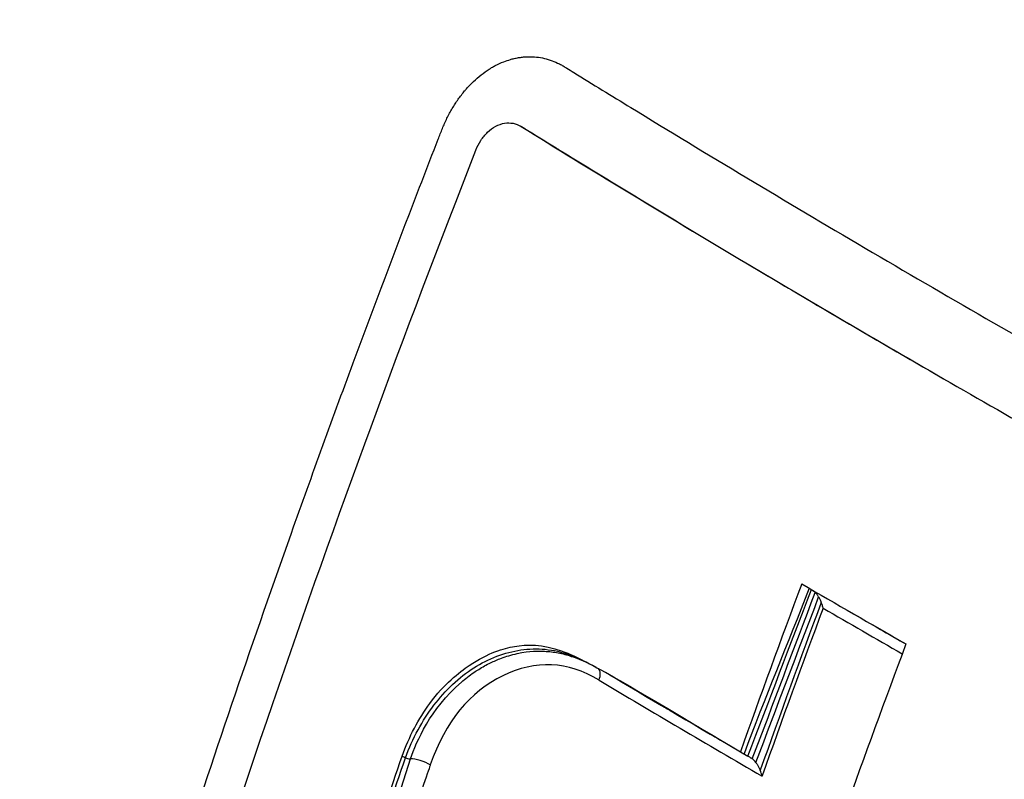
# Model space of a CAD drawing. Header units: millimetres. Extents: x 0 to 5219, y 0 to 2970.
# Tile 215 of 229: x 3288 to 3302, y 1958 to 1968. Entities that reach past the tile are written whole.
import ezdxf

# ---------------------------------------------------------------- set-up
doc = ezdxf.new("R2010")
doc.units = ezdxf.units.MM
doc.header["$LTSCALE"] = 0.2
doc.layers.add('01_Object Line', color=4, linetype='Continuous')

# ---------------------------------------------------------------- blocks, each defined once
blk = doc.blocks.new('Blk$A18R1-4W24T')
for p, q in [((46.684, 656.894), (46.643, 656.917)), ((46.693, 656.888), (46.653, 656.911)), ((51.249, 650.144), (51.383, 650.067)), ((47.321, 649.556), (47.322, 649.557)), ((48.151, 649.119), (48.152, 649.12)), ((48.155, 649.121), (48.156, 649.122)), ((45.222, 648.376), (45.222, 648.376)), ((49.397, 648.386), (49.397, 648.386)), ((49.398, 648.387), (49.398, 648.387)), ((45.121, 648.319), (45.121, 648.319)), ((49.262, 648.304), (49.262, 648.304)), ((49.702, 648.207), (49.806, 648.147)), ((44.063, 644.814), (45.111, 648.111))]:
    blk.add_line(p, q)
for centre, major_axis, ratio, start_param, end_param in [((126.008, 646.302), (60.85, 105.388), 0.577437, 1.854406, 1.875461), ((122.365, 649.239), (106.517, -37.545), 0.251396, 4.064507, 4.082653), ((142.864, 633.815), (-70.28, -93.86), 0.762565, 5.078961, 5.100792), ((122.368, 648.835), (106.33, -37.585), 0.250276, 4.066503, 4.080292), ((122.497, 649.163), (106.517, -37.545), 0.251399, 4.073235, 4.08101), ((127.435, 645.476), (-60.839, -105.389), 0.57726, 4.995948, 5.017003), ((47.606, 649.211), (0.102, 0.172), 0.604076, 5.02712, 6.088238), ((123.075, 646.762), (108.667, -38.335), 0.251094, 4.039525, 4.062096), ((122.998, 646.489), (-108.538, 38.355), 0.250381, 0.896562, 0.92498), ((45.253, 648.029), (0.189, -0.065), 0.261032, 0.874755, 2.500483)]:
    blk.add_ellipse(centre, major_axis=major_axis, ratio=ratio, start_param=start_param, end_param=end_param)
for points, knots in [([(22.443, 654.134), (22.449, 654.159), (22.456, 654.184), (22.463, 654.209), (22.499, 654.343), (22.536, 654.478), (22.574, 654.615), (22.611, 654.748), (22.649, 654.882), (22.689, 655.018), (22.704, 655.07), (22.719, 655.122), (22.734, 655.175), (22.758, 655.257), (22.783, 655.338), (22.807, 655.418), (22.847, 655.553), (22.888, 655.685), (22.928, 655.816), (23.012, 656.086), (23.097, 656.349), (23.182, 656.603), (23.271, 656.87), (23.36, 657.129), (23.449, 657.379), (23.543, 657.643), (23.636, 657.898), (23.73, 658.144), (23.829, 658.404), (23.928, 658.655), (24.025, 658.896), (24.129, 659.154), (24.232, 659.4), (24.333, 659.636), (24.387, 659.76), (24.44, 659.882), (24.492, 660.001), (24.547, 660.124), (24.601, 660.245), (24.655, 660.363), (24.769, 660.614), (24.881, 660.852), (24.99, 661.078), (25.109, 661.326), (25.225, 661.56), (25.337, 661.781), (25.462, 662.027), (25.582, 662.257), (25.696, 662.472), (25.986, 663.017), (26.238, 663.463), (26.445, 663.816), (26.487, 663.887), (26.527, 663.955), (26.565, 664.019), (26.637, 664.14), (26.702, 664.248), (26.76, 664.343), (26.786, 664.385), (26.811, 664.427), (26.837, 664.469), (26.903, 664.576), (26.97, 664.684), (27.037, 664.79), (27.104, 664.897), (27.172, 665.003), (27.24, 665.108), (27.308, 665.214), (27.376, 665.319), (27.445, 665.423), (27.514, 665.528), (27.584, 665.631), (27.654, 665.734), (27.794, 665.941), (27.935, 666.144), (28.079, 666.347), (28.223, 666.55), (28.364, 666.744), (28.514, 666.945), (28.663, 667.146), (28.822, 667.352), (28.96, 667.528), (29.097, 667.705), (29.214, 667.851), (29.335, 667.998), (29.535, 668.244), (29.745, 668.493), (29.959, 668.739), (30.111, 668.914), (30.302, 669.13), (30.531, 669.379), (30.949, 669.831), (31.502, 670.404), (32.213, 671.053), (32.649, 671.451), (33.144, 671.878), (33.705, 672.319), (33.801, 672.395), (33.9, 672.472), (34, 672.548), (34.561, 672.976), (35.187, 673.417), (35.885, 673.854), (36.197, 674.049), (36.522, 674.242), (36.862, 674.433), (37.182, 674.613), (37.515, 674.789), (37.861, 674.962), (37.882, 674.973), (37.904, 674.984), (37.925, 674.994), (38.076, 675.069), (38.224, 675.14), (38.368, 675.208), (38.544, 675.29), (38.715, 675.367), (38.88, 675.44), (39.058, 675.518), (39.231, 675.591), (39.397, 675.659), (39.578, 675.733), (39.752, 675.802), (39.919, 675.866), (40.103, 675.936), (40.278, 676.001), (40.445, 676.06), (40.633, 676.126), (40.81, 676.186), (40.975, 676.24), (41.17, 676.303), (41.348, 676.358), (41.51, 676.407), (41.717, 676.469), (41.897, 676.519), (42.049, 676.561), (42.265, 676.62), (42.424, 676.66), (42.527, 676.686), (42.53, 676.686), (42.534, 676.687), (42.537, 676.688), (42.56, 676.694), (42.587, 676.701), (42.617, 676.708), (42.736, 676.737), (42.909, 676.779), (43.137, 676.829), (43.42, 676.891), (43.786, 676.966), (44.24, 677.043), (44.835, 677.144), (45.58, 677.247), (46.482, 677.311), (46.782, 677.332), (47.099, 677.348), (47.434, 677.358), (47.879, 677.372), (48.324, 677.373), (48.767, 677.361), (49.543, 677.342), (50.316, 677.285), (51.083, 677.194), (51.562, 677.137), (52.039, 677.066), (52.512, 676.984), (52.808, 676.932), (53.11, 676.874), (53.42, 676.809), (53.894, 676.71), (54.385, 676.594), (54.893, 676.459), (55.179, 676.383), (55.47, 676.301), (55.767, 676.212), (56.15, 676.098), (56.541, 675.973), (56.941, 675.836), (57.324, 675.704), (57.715, 675.561), (58.113, 675.407), (58.495, 675.258), (58.885, 675.098), (59.281, 674.926), (59.664, 674.761), (60.052, 674.584), (60.446, 674.395), (60.827, 674.212), (61.213, 674.018), (61.604, 673.813), (61.795, 673.712), (61.988, 673.609), (62.181, 673.503), (62.37, 673.398), (62.561, 673.291), (62.753, 673.181)], [0.3868261, 0.3868261, 0.3868261, 0.3868261, 0.3872793, 0.3872793, 0.3872793, 0.389664, 0.389664, 0.389664, 0.3919728, 0.3919728, 0.3919728, 0.3928571, 0.3928571, 0.3928571, 0.3950633, 0.3950633, 0.3950633, 0.39875, 0.39875, 0.39875, 0.4063746, 0.4063746, 0.4063746, 0.4143757, 0.4143757, 0.4143757, 0.4228152, 0.4228152, 0.4228152, 0.4317742, 0.4317742, 0.4317742, 0.4413625, 0.4413625, 0.4413625, 0.4464286, 0.4464286, 0.4464286, 0.4493381, 0.4493381, 0.4493381, 0.4554945, 0.4554945, 0.4554945, 0.4622248, 0.4622248, 0.4622248, 0.4697277, 0.4697277, 0.4697277, 0.4888334, 0.4888334, 0.4888334, 0.492689, 0.492689, 0.492689, 0.5, 0.5, 0.5, 0.5015459, 0.5015459, 0.5015459, 0.5055212, 0.5055212, 0.5055212, 0.5094966, 0.5094966, 0.5094966, 0.5134719, 0.5134719, 0.5134719, 0.5174473, 0.5174473, 0.5174473, 0.525398, 0.525398, 0.525398, 0.5333487, 0.5333487, 0.5333487, 0.5412994, 0.5412994, 0.5412994, 0.5492501, 0.5492501, 0.5492501, 0.5625, 0.5625, 0.5625, 0.5783798, 0.5783798, 0.5783798, 0.6072856, 0.6072856, 0.6072856, 0.625, 0.625, 0.625, 0.6304213, 0.6304213, 0.6304213, 0.6606206, 0.6606206, 0.6606206, 0.6740805, 0.6740805, 0.6740805, 0.6867198, 0.6867198, 0.6867198, 0.6875, 0.6875, 0.6875, 0.6911993, 0.6911993, 0.6911993, 0.6956919, 0.6956919, 0.6956919, 0.7005121, 0.7005121, 0.7005121, 0.7057443, 0.7057443, 0.7057443, 0.7115163, 0.7115163, 0.7115163, 0.7180408, 0.7180408, 0.7180408, 0.7257219, 0.7257219, 0.7257219, 0.7355508, 0.7355508, 0.7355508, 0.7495265, 0.7495265, 0.7495265, 0.75, 0.75, 0.75, 0.7534117, 0.7534117, 0.7534117, 0.766834, 0.766834, 0.766834, 0.7834564, 0.7834564, 0.7834564, 0.8052585, 0.8052585, 0.8052585, 0.8125, 0.8125, 0.8125, 0.8287505, 0.8287505, 0.8287505, 0.8572218, 0.8572218, 0.8572218, 0.875, 0.875, 0.875, 0.8882003, 0.8882003, 0.8882003, 0.9083925, 0.9083925, 0.9083925, 0.9197822, 0.9197822, 0.9197822, 0.9344721, 0.9344721, 0.9344721, 0.9485516, 0.9485516, 0.9485516, 0.9620909, 0.9620909, 0.9620909, 0.9751479, 0.9751479, 0.9751479, 0.9877708, 0.9877708, 0.9877708, 0.9939323, 0.9939323, 0.9939323, 0.9999693, 0.9999693, 0.9999693, 0.9999693]), ([(22.33, 653.707), (22.405, 653.994), (22.472, 654.239), (22.53, 654.442), (22.561, 654.555), (22.594, 654.668), (22.627, 654.782), (22.673, 654.941), (22.72, 655.101), (22.767, 655.253), (22.812, 655.404), (22.856, 655.546), (22.902, 655.692), (22.948, 655.836), (22.995, 655.982), (23.042, 656.127), (23.136, 656.413), (23.234, 656.7), (23.335, 656.987), (23.434, 657.269), (23.537, 657.551), (23.644, 657.834), (23.749, 658.111), (23.858, 658.388), (23.97, 658.665), (24.081, 658.937), (24.195, 659.209), (24.313, 659.481), (24.361, 659.592), (24.41, 659.703), (24.459, 659.813), (24.481, 659.862), (24.55, 660.02), (24.672, 660.282), (24.724, 660.395), (24.786, 660.526), (24.858, 660.677), (24.914, 660.796), (24.977, 660.926), (25.047, 661.068), (25.159, 661.296), (25.288, 661.553), (25.436, 661.838), (25.558, 662.072), (25.692, 662.324), (25.839, 662.593), (25.968, 662.828), (26.106, 663.075), (26.256, 663.334), (26.39, 663.566), (26.534, 663.808), (26.687, 664.058), (26.758, 664.175), (26.831, 664.294), (26.907, 664.415), (26.98, 664.531), (27.054, 664.648), (27.131, 664.767), (27.239, 664.934), (27.35, 665.104), (27.466, 665.277), (27.505, 665.335), (27.546, 665.396), (27.589, 665.459), (27.661, 665.565), (27.739, 665.678), (27.823, 665.798), (27.897, 665.905), (27.976, 666.017), (28.06, 666.134), (28.333, 666.516), (28.658, 666.951), (29.041, 667.43), (29.347, 667.813), (29.69, 668.223), (30.074, 668.654), (30.403, 669.024), (30.762, 669.409), (31.155, 669.804), (31.166, 669.815), (31.177, 669.826), (31.187, 669.836), (32.001, 670.651), (32.765, 671.318), (33.458, 671.87), (34.255, 672.505), (34.957, 672.989), (35.54, 673.362), (35.666, 673.444), (35.797, 673.526), (35.933, 673.609), (36.326, 673.851), (36.758, 674.101), (37.23, 674.351), (37.643, 674.57), (38.087, 674.791), (38.563, 675.005), (38.783, 675.104), (39.009, 675.202), (39.243, 675.298), (39.466, 675.39), (39.695, 675.481), (39.931, 675.57), (40.091, 675.63), (40.254, 675.69), (40.421, 675.748), (40.718, 675.851), (41.021, 675.95), (41.329, 676.043), (41.563, 676.114), (41.799, 676.181), (42.039, 676.245), (42.275, 676.308), (42.514, 676.368), (42.756, 676.424), (43.228, 676.534), (43.712, 676.63), (44.207, 676.711), (44.694, 676.791), (45.192, 676.857), (45.702, 676.906), (46.225, 676.957), (46.716, 676.987), (47.173, 677.003), (47.726, 677.022), (48.229, 677.02), (48.682, 677.007), (49.279, 676.99), (49.788, 676.953), (50.204, 676.916), (50.66, 676.874), (51.006, 676.831), (51.239, 676.801), (51.916, 676.713), (52.596, 676.597), (53.276, 676.453), (54.304, 676.237), (55.335, 675.959), (56.363, 675.62), (56.878, 675.451), (57.391, 675.267), (57.904, 675.067), (58.417, 674.868), (58.929, 674.653), (59.439, 674.424), (60.46, 673.965), (61.474, 673.446), (62.478, 672.868)], [-0.6426438, -0.6426438, -0.6426438, -0.6426438, -0.6326531, -0.6326531, -0.6326531, -0.6289844, -0.6289844, -0.6289844, -0.6238469, -0.6238469, -0.6238469, -0.6187644, -0.6187644, -0.6187644, -0.613735, -0.613735, -0.613735, -0.6038292, -0.6038292, -0.6038292, -0.5941176, -0.5941176, -0.5941176, -0.5845891, -0.5845891, -0.5845891, -0.5752338, -0.5752338, -0.5752338, -0.5714286, -0.5714286, -0.5714286, -0.5537049, -0.5537049, -0.5537049, -0.546114, -0.546114, -0.546114, -0.5401196, -0.5401196, -0.5401196, -0.5304683, -0.5304683, -0.5304683, -0.5225505, -0.5225505, -0.5225505, -0.515673, -0.515673, -0.515673, -0.5095094, -0.5095094, -0.5095094, -0.5066344, -0.5066344, -0.5066344, -0.5038748, -0.5038748, -0.5038748, -0.5, -0.5, -0.5, -0.4956655, -0.4956655, -0.4956655, -0.4883425, -0.4883425, -0.4883425, -0.4818339, -0.4818339, -0.4818339, -0.4605542, -0.4605542, -0.4605542, -0.4435521, -0.4435521, -0.4435521, -0.4289688, -0.4289688, -0.4289688, -0.4285714, -0.4285714, -0.4285714, -0.3953729, -0.3953729, -0.3953729, -0.3571429, -0.3571429, -0.3571429, -0.349646, -0.349646, -0.349646, -0.3278159, -0.3278159, -0.3278159, -0.3086842, -0.3086842, -0.3086842, -0.2998625, -0.2998625, -0.2998625, -0.2914447, -0.2914447, -0.2914447, -0.2857143, -0.2857143, -0.2857143, -0.2724332, -0.2724332, -0.2724332, -0.2623784, -0.2623784, -0.2623784, -0.2524976, -0.2524976, -0.2524976, -0.2332233, -0.2332233, -0.2332233, -0.2142857, -0.2142857, -0.2142857, -0.2014282, -0.2014282, -0.2014282, -0.1858885, -0.1858885, -0.1858885, -0.1653594, -0.1653594, -0.1653594, -0.1428571, -0.1428571, -0.1428571, -0.1170341, -0.1170341, -0.1170341, -0.0780205, -0.0780205, -0.0780205, -0.0585145, -0.0585145, -0.0585145, -0.0390092, -0.0390092, -0.0390092, 0, 0, 0, 0]), ([(60.049, 670.015), (59.858, 670.125), (59.424, 670.368), (58.846, 670.673), (58.306, 670.943), (57.861, 671.156), (57.419, 671.359), (56.885, 671.594), (56.293, 671.838), (55.619, 672.096), (54.961, 672.33), (54.011, 672.641), (53.011, 672.921), (52.105, 673.133), (51.559, 673.247), (51.059, 673.342), (50.495, 673.438), (49.719, 673.549), (48.88, 673.64), (48.032, 673.699), (47.391, 673.723), (46.957, 673.73), (46.629, 673.73), (46.336, 673.728), (45.892, 673.717), (45.065, 673.679), (44.093, 673.589), (43.22, 673.464), (42.696, 673.376), (42.281, 673.297), (41.815, 673.2), (41.267, 673.073), (40.617, 672.902), (40.015, 672.723), (39.559, 672.573), (39.278, 672.476), (38.981, 672.37), (38.595, 672.226), (38.071, 672.016), (37.594, 671.81), (37.169, 671.615), (36.738, 671.409), (36.195, 671.133), (35.543, 670.775), (34.886, 670.386), (34.108, 669.891), (33.148, 669.222), (32.202, 668.482), (31.361, 667.759), (30.811, 667.252), (30.38, 666.833), (30.08, 666.533), (29.789, 666.232), (29.507, 665.932), (29.234, 665.633), (28.97, 665.336), (28.714, 665.039), (28.467, 664.745), (28.228, 664.452), (27.997, 664.162), (27.774, 663.875), (27.547, 663.576), (27.356, 663.317), (27.197, 663.097), (27.078, 662.931), (26.961, 662.764), (26.844, 662.596), (26.728, 662.427), (26.613, 662.256), (26.499, 662.085), (26.386, 661.913), (26.273, 661.739), (26.05, 661.39), (25.795, 660.977), (25.51, 660.496), (25.3, 660.132), (25.128, 659.825), (24.993, 659.577), (24.892, 659.39), (24.792, 659.202), (24.693, 659.014), (24.606, 658.845), (24.518, 658.673), (24.418, 658.474), (24.284, 658.203), (24.154, 657.932), (24.034, 657.679), (23.933, 657.462), (23.826, 657.226), (23.712, 656.971), (23.592, 656.696), (23.489, 656.455), (23.38, 656.195), (23.293, 655.983), (23.206, 655.768), (23.141, 655.605), (23.073, 655.432), (23.003, 655.25), (22.929, 655.057), (22.853, 654.854), (22.775, 654.642), (22.696, 654.421), (22.616, 654.19), (22.533, 653.949), (22.449, 653.697), (22.345, 653.381), (22.231, 653.022), (22.105, 652.613), (21.983, 652.2), (21.855, 651.752), (21.73, 651.292), (21.614, 650.85), (21.542, 650.561), (21.508, 650.422), (21.506, 650.415)], [0, 0, 0, 0, 0.081143, 0.183697, 0.243007, 0.307671, 0.369739, 0.427479, 0.529984, 0.615177, 0.705852, 0.801274, 1.006337, 1.115983, 1.172581, 1.230362, 1.320683, 1.403906, 1.549055, 1.66583, 1.75424, 1.814296, 1.846002, 1.89056, 1.936338, 2.031562, 2.23667, 2.346563, 2.403343, 2.461346, 2.525276, 2.60461, 2.699351, 2.809491, 2.870338, 2.902203, 2.935034, 3.003575, 3.07596, 3.172909, 3.222204, 3.272045, 3.373367, 3.476872, 3.582564, 3.690447, 3.858081, 4.062856, 4.179181, 4.304793, 4.361869, 4.417874, 4.472809, 4.526674, 4.579466, 4.631187, 4.681836, 4.731415, 4.779922, 4.827356, 4.873719, 4.919017, 4.970333, 4.995991, 5.021661, 5.047334, 5.073, 5.098649, 5.124305, 5.149964, 5.175621, 5.201274, 5.226926, 5.329539, 5.38084, 5.432135, 5.483441, 5.50909, 5.534736, 5.560385, 5.586037, 5.611685, 5.628685, 5.655602, 5.691681, 5.736923, 5.762978, 5.791319, 5.821949, 5.854877, 5.890095, 5.927601, 5.947216, 5.988791, 6.007971, 6.028313, 6.049818, 6.07247, 6.096306, 6.121329, 6.147367, 6.174316, 6.202323, 6.231482, 6.261792, 6.293243, 6.344979, 6.38969, 6.438143, 6.490327, 6.546228, 6.597949, 6.642575, 6.645207, 6.645207, 6.645207, 6.645207]), ([(21.051, 648.647), (21.151, 649.04), (21.269, 649.486), (21.412, 649.98), (21.785, 651.274), (22.049, 651.995), (22.122, 652.205), (22.359, 652.877), (22.632, 653.595), (22.949, 654.349), (23.27, 655.111), (23.61, 655.85), (23.969, 656.566), (23.984, 656.595), (24.187, 657.017), (24.616, 657.794), (24.758, 658.051), (24.926, 658.346), (25.122, 658.676), (26.244, 660.567), (27.186, 661.76), (27.764, 662.465), (27.919, 662.655), (28.221, 663.022), (28.687, 663.536), (28.853, 663.719), (29.039, 663.919), (29.247, 664.135), (29.738, 664.644), (30.265, 665.149), (30.829, 665.644), (31.337, 666.089), (31.822, 666.478), (32.276, 666.821), (33.021, 667.382), (33.686, 667.818), (34.253, 668.163), (34.684, 668.425), (35.12, 668.672), (35.562, 668.903), (37.355, 669.841), (39.242, 670.527), (41.19, 670.943), (41.427, 670.994), (41.666, 671.04), (41.905, 671.083), (42.037, 671.107), (42.251, 671.144), (42.547, 671.188), (43.451, 671.321), (45.129, 671.55), (47.621, 671.36), (48.483, 671.294), (49.442, 671.174), (50.494, 670.966), (52.742, 670.522), (55.44, 669.728), (58.424, 668.014)], [-0.7037023, -0.7037023, -0.7037023, -0.7037023, -0.6875, -0.6875, -0.6875, -0.65625, -0.65625, -0.65625, -0.625, -0.625, -0.625, -0.59375, -0.59375, -0.59375, -0.5702728, -0.5702728, -0.5702728, -0.5625, -0.5625, -0.5625, -0.5, -0.5, -0.5, -0.4769249, -0.4769249, -0.4769249, -0.46875, -0.46875, -0.46875, -0.4375, -0.4375, -0.4375, -0.4138038, -0.4138038, -0.4138038, -0.375, -0.375, -0.375, -0.3524616, -0.3524616, -0.3524616, -0.2611309, -0.2611309, -0.2611309, -0.25, -0.25, -0.25, -0.2160572, -0.2160572, -0.2160572, -0.112421, -0.112421, -0.112421, -0.0765634, -0.0765634, -0.0765634, 0, 0, 0, 0]), ([(20.869, 647.9), (22.34, 654.045), (25.058, 659.393), (28.683, 663.352), (32.511, 667.534), (37.319, 670.15), (42.469, 670.893), (45.044, 671.265), (47.7, 671.19), (50.352, 670.663), (52.01, 670.333), (53.67, 669.844), (55.304, 669.167), (56.284, 668.762), (57.254, 668.289), (58.21, 667.744)], [0.263339, 0.263339, 0.263339, 0.263339, 0.5000054, 0.5000054, 0.5000054, 0.7500027, 0.7500027, 0.7500027, 0.8750013, 0.8750013, 0.8750013, 0.9531573, 0.9531573, 0.9531573, 1, 1, 1, 1]), ([(58.079, 667.579), (57.978, 667.636), (57.638, 667.828), (56.999, 668.161), (56.727, 668.297), (55.913, 668.685), (55.367, 668.922), (53.729, 669.568), (52.628, 669.917), (50.812, 670.369), (50.062, 670.524), (48.9, 670.707), (48.479, 670.762), (46.936, 670.922), (45.818, 670.956), (43.26, 670.85), (41.8, 670.651), (39.559, 670.102), (38.756, 669.855), (34.102, 668.123), (30.999, 665.731), (27.327, 661.74), (26.106, 660.083), (23.449, 655.609), (21.408, 651.346), (19.763, 642.225), (19.51, 639.04), (19.599, 632.573), (19.94, 629.296), (20.58, 626.068)], [-11.591769, -11.591769, -11.591769, -11.591769, -11.369233, -11.369233, -11.2055, -11.2055, -10.879051, -10.879051, -10.229253, -10.229253, -9.808886, -9.808886, -9.569695, -9.569695, -8.931682, -8.931682, -8.097781, -8.097781, -7.622133, -7.622133, -5.29353, -5.29353, -3.945591, -3.945591, -1.974095, -1.974095, -0.987299, -0.987299, -0.000001, -0.000001, -0.000001, -0.000001]), ([(57.56, 664.728), (57.534, 664.743), (57.514, 664.755), (57.469, 664.78), (57.446, 664.793), (57.378, 664.832), (57.333, 664.857), (57.195, 664.934), (57.103, 664.984), (56.822, 665.135), (56.633, 665.233), (56.023, 665.54), (55.602, 665.735), (53.953, 666.444), (52.694, 666.864), (49.75, 667.602), (48.041, 667.839), (43.934, 667.952), (41.55, 667.632), (35.508, 665.751), (32.384, 663.634), (26.734, 657.947), (24.617, 654.138), (21.897, 647.096), (21.039, 643.312), (20.298, 635.322), (20.429, 631.182), (21.064, 627.022)], [-6.407087, -6.407087, -6.407087, -6.407087, -6.401237, -6.401237, -6.39525, -6.39525, -6.383254, -6.383254, -6.359103, -6.359103, -6.309555, -6.309555, -6.200269, -6.200269, -5.881807, -5.881807, -5.449682, -5.449682, -4.832371, -4.832371, -3.815475, -3.815475, -2.514487, -2.514487, -1.264317, -1.264317, -0.000001, -0.000001, -0.000001, -0.000001]), ([(46.24, 657.732), (46.256, 657.742), (46.273, 657.751), (46.291, 657.76), (46.329, 657.78), (46.369, 657.798), (46.408, 657.814), (46.439, 657.826), (46.47, 657.836), (46.501, 657.845), (46.51, 657.848), (46.519, 657.851), (46.528, 657.853), (46.538, 657.855), (46.547, 657.858), (46.556, 657.86), (46.566, 657.862), (46.575, 657.864), (46.584, 657.866), (46.603, 657.869), (46.622, 657.873), (46.64, 657.875), (46.65, 657.876), (46.659, 657.878), (46.668, 657.879), (46.678, 657.88), (46.687, 657.881), (46.696, 657.881), (46.715, 657.883), (46.734, 657.884), (46.753, 657.884), (46.827, 657.885), (46.902, 657.878), (46.974, 657.861), (47.047, 657.844), (47.117, 657.818), (47.185, 657.783), (47.202, 657.774), (47.219, 657.765), (47.236, 657.755), (47.244, 657.75), (47.252, 657.745), (47.26, 657.74), (47.269, 657.735), (47.277, 657.73), (47.285, 657.725), (47.318, 657.705), (47.351, 657.684), (47.384, 657.664), (47.647, 657.501), (47.912, 657.339), (48.178, 657.176), (48.71, 656.851), (49.247, 656.525), (49.791, 656.199), (50.334, 655.873), (50.883, 655.547), (51.438, 655.22), (51.993, 654.894), (52.553, 654.568), (53.119, 654.241), (53.119, 654.241), (53.119, 654.241), (53.119, 654.241)], [-0.4326907, -0.4326907, -0.4326907, -0.4326907, -0.4316499, -0.4316499, -0.4316499, -0.4292991, -0.4292991, -0.4292991, -0.4274883, -0.4274883, -0.4274883, -0.4269483, -0.4269483, -0.4269483, -0.4264083, -0.4264083, -0.4264083, -0.4258684, -0.4258684, -0.4258684, -0.4247884, -0.4247884, -0.4247884, -0.4242485, -0.4242485, -0.4242485, -0.4237085, -0.4237085, -0.4237085, -0.4226286, -0.4226286, -0.4226286, -0.4183088, -0.4183088, -0.4183088, -0.413989, -0.413989, -0.413989, -0.4129091, -0.4129091, -0.4129091, -0.4123691, -0.4123691, -0.4123691, -0.4118292, -0.4118292, -0.4118292, -0.4096693, -0.4096693, -0.4096693, -0.3923903, -0.3923903, -0.3923903, -0.3578322, -0.3578322, -0.3578322, -0.3232742, -0.3232742, -0.3232742, -0.2887161, -0.2887161, -0.2887161, -0.2887059, -0.2887059, -0.2887059, -0.2887059]), ([(40.156, 641.01), (40.163, 641.041), (40.17, 641.072), (40.178, 641.102), (40.184, 641.127), (40.19, 641.151), (40.197, 641.175), (40.204, 641.199), (40.211, 641.223), (40.218, 641.247), (40.232, 641.294), (40.246, 641.342), (40.26, 641.39), (40.316, 641.582), (40.372, 641.773), (40.429, 641.965), (40.656, 642.731), (40.889, 643.498), (41.127, 644.265), (41.365, 645.032), (41.61, 645.8), (41.86, 646.568), (42.109, 647.336), (42.365, 648.104), (42.626, 648.872), (42.887, 649.639), (43.154, 650.406), (43.426, 651.172), (43.715, 651.989), (44.011, 652.805), (44.313, 653.621), (44.606, 654.413), (44.905, 655.203), (45.21, 655.994), (45.286, 656.192), (45.362, 656.389), (45.439, 656.587), (45.458, 656.636), (45.478, 656.685), (45.497, 656.735), (45.507, 656.759), (45.516, 656.784), (45.526, 656.809), (45.536, 656.834), (45.545, 656.858), (45.555, 656.883), (45.575, 656.932), (45.596, 656.98), (45.619, 657.027), (45.642, 657.074), (45.667, 657.119), (45.693, 657.163), (45.719, 657.207), (45.746, 657.25), (45.775, 657.291), (45.804, 657.332), (45.834, 657.371), (45.865, 657.408), (45.873, 657.418), (45.881, 657.427), (45.889, 657.436), (45.897, 657.445), (45.905, 657.454), (45.913, 657.463), (45.93, 657.481), (45.946, 657.498), (45.963, 657.515), (45.997, 657.549), (46.031, 657.58), (46.067, 657.61), (46.103, 657.639), (46.139, 657.667), (46.177, 657.692), (46.197, 657.706), (46.218, 657.719), (46.24, 657.732)], [-0.7017828, -0.7017828, -0.7017828, -0.7017828, -0.7003569, -0.7003569, -0.7003569, -0.6992184, -0.6992184, -0.6992184, -0.6980799, -0.6980799, -0.6980799, -0.695803, -0.695803, -0.695803, -0.686695, -0.686695, -0.686695, -0.6502632, -0.6502632, -0.6502632, -0.6138313, -0.6138313, -0.6138313, -0.5773995, -0.5773995, -0.5773995, -0.5409677, -0.5409677, -0.5409677, -0.5021739, -0.5021739, -0.5021739, -0.4645611, -0.4645611, -0.4645611, -0.4551579, -0.4551579, -0.4551579, -0.4528071, -0.4528071, -0.4528071, -0.4516317, -0.4516317, -0.4516317, -0.4504563, -0.4504563, -0.4504563, -0.4481055, -0.4481055, -0.4481055, -0.4457547, -0.4457547, -0.4457547, -0.4434039, -0.4434039, -0.4434039, -0.4410531, -0.4410531, -0.4410531, -0.4404654, -0.4404654, -0.4404654, -0.4398777, -0.4398777, -0.4398777, -0.4387023, -0.4387023, -0.4387023, -0.4363515, -0.4363515, -0.4363515, -0.4340007, -0.4340007, -0.4340007, -0.4326907, -0.4326907, -0.4326907, -0.4326907]), ([(46.021, 656.583), (46.04, 656.631), (46.063, 656.677), (46.118, 656.761), (46.15, 656.8), (46.22, 656.867), (46.257, 656.895), (46.337, 656.937), (46.379, 656.952), (46.46, 656.964), (46.5, 656.964), (46.578, 656.949), (46.617, 656.934), (46.653, 656.911)], [-0.09810241, -0.09810241, -0.09810241, -0.09810241, -0.08224452, -0.08224452, -0.06572757, -0.06572757, -0.0490448, -0.0490448, -0.03216608, -0.03216608, -0.01647028, -0.01647028, -0.00000101, -0.00000101, -0.00000101, -0.00000101]), ([(46.653, 656.911), (47.616, 656.315), (48.598, 655.719), (50.56, 654.548), (51.535, 653.975), (53.525, 652.827), (54.535, 652.253), (56.635, 651.08), (57.725, 650.481), (58.83, 649.883)], [-1.723661, -1.723661, -1.723661, -1.723661, -1.283811, -1.283811, -0.862142, -0.862142, -0.440299, -0.440299, -0.000001, -0.000001, -0.000001, -0.000001]), ([(46.684, 656.894), (46.684, 656.893), (46.685, 656.893), (46.686, 656.892), (46.688, 656.891), (46.691, 656.89), (46.693, 656.888)], [0.98554689, 0.98554689, 0.98554689, 0.98554689, 0.98841917, 0.98841917, 0.98841917, 1, 1, 1, 1]), ([(46.693, 656.888), (46.698, 656.885), (46.703, 656.882), (46.708, 656.879), (46.716, 656.874), (46.723, 656.869), (46.731, 656.865), (46.746, 656.855), (46.761, 656.846), (46.776, 656.837), (46.836, 656.8), (46.896, 656.763), (46.956, 656.726), (47.016, 656.688), (47.077, 656.651), (47.137, 656.614), (47.152, 656.605), (47.167, 656.596), (47.182, 656.586), (47.19, 656.582), (47.197, 656.577), (47.205, 656.572), (47.212, 656.568), (47.22, 656.563), (47.228, 656.558), (47.258, 656.54), (47.288, 656.521), (47.318, 656.503), (47.56, 656.354), (47.804, 656.206), (48.048, 656.057), (48.537, 655.76), (49.03, 655.462), (49.528, 655.164), (50.026, 654.867), (50.529, 654.569), (51.036, 654.271), (51.528, 653.982), (52.023, 653.694), (52.523, 653.405)], [0, 0, 0, 0, 0.0013318, 0.0013318, 0.0013318, 0.0033185, 0.0033185, 0.0033185, 0.0072919, 0.0072919, 0.0072919, 0.0231858, 0.0231858, 0.0231858, 0.0390796, 0.0390796, 0.0390796, 0.0430531, 0.0430531, 0.0430531, 0.0450398, 0.0450398, 0.0450398, 0.0470265, 0.0470265, 0.0470265, 0.0549735, 0.0549735, 0.0549735, 0.1185488, 0.1185488, 0.1185488, 0.2456995, 0.2456995, 0.2456995, 0.3728502, 0.3728502, 0.3728502, 0.4959675, 0.4959675, 0.4959675, 0.4959675]), ([(40.663, 640.902), (41.438, 643.558), (42.283, 646.218), (44.075, 651.45), (45.017, 654.017), (46.021, 656.583)], [-1.721691, -1.721691, -1.721691, -1.721691, -0.84519, -0.84519, -0.000001, -0.000001, -0.000001, -0.000001]), ([(53.119, 654.241), (53.685, 653.914), (54.256, 653.588), (54.833, 653.261), (55.41, 652.934), (55.992, 652.607), (56.58, 652.281), (57.167, 651.954), (57.76, 651.627), (58.357, 651.301), (58.656, 651.138), (58.956, 650.974), (59.257, 650.811), (59.295, 650.791), (59.332, 650.77), (59.37, 650.75), (59.389, 650.74), (59.408, 650.73), (59.426, 650.719), (59.445, 650.709), (59.463, 650.697), (59.482, 650.686), (59.555, 650.639), (59.624, 650.584), (59.688, 650.522), (59.752, 650.46), (59.812, 650.391), (59.865, 650.315), (59.878, 650.296), (59.891, 650.277), (59.904, 650.257), (59.91, 650.248), (59.917, 650.238), (59.923, 650.228), (59.926, 650.223), (59.929, 650.218), (59.932, 650.213), (59.935, 650.208), (59.938, 650.203), (59.941, 650.198), (59.953, 650.177), (59.964, 650.157), (59.975, 650.136), (59.981, 650.125), (59.986, 650.115), (59.992, 650.104), (59.997, 650.094), (60.002, 650.083), (60.007, 650.072), (60.012, 650.062), (60.017, 650.051), (60.022, 650.04), (60.039, 650.004), (60.054, 649.966), (60.068, 649.929), (60.087, 649.88), (60.103, 649.829), (60.118, 649.778), (60.124, 649.756), (60.129, 649.734), (60.135, 649.712)], [-0.2887059, -0.2887059, -0.2887059, -0.2887059, -0.2541581, -0.2541581, -0.2541581, -0.2195873, -0.2195873, -0.2195873, -0.1850229, -0.1850229, -0.1850229, -0.1677408, -0.1677408, -0.1677408, -0.1655805, -0.1655805, -0.1655805, -0.1645003, -0.1645003, -0.1645003, -0.1634202, -0.1634202, -0.1634202, -0.1590997, -0.1590997, -0.1590997, -0.1547791, -0.1547791, -0.1547791, -0.153699, -0.153699, -0.153699, -0.1531589, -0.1531589, -0.1531589, -0.1528889, -0.1528889, -0.1528889, -0.1526188, -0.1526188, -0.1526188, -0.1515387, -0.1515387, -0.1515387, -0.1509986, -0.1509986, -0.1509986, -0.1504586, -0.1504586, -0.1504586, -0.1499185, -0.1499185, -0.1499185, -0.1481076, -0.1481076, -0.1481076, -0.1457567, -0.1457567, -0.1457567, -0.1447486, -0.1447486, -0.1447486, -0.1447486]), ([(50.745, 650.426), (50.736, 650.434), (50.727, 650.443), (50.713, 650.453), (50.709, 650.456), (50.704, 650.459)], [0.000000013, 0.000000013, 0.000000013, 0.000000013, 0.00390783, 0.00390783, 0.005691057, 0.005691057, 0.005691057, 0.005691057]), ([(50.792, 650.363), (50.785, 650.375), (50.778, 650.386), (50.758, 650.411), (50.749, 650.421), (50.745, 650.426)], [0.000000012, 0.000000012, 0.000000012, 0.000000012, 0.004132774, 0.004132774, 0.009733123, 0.009733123, 0.009733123, 0.009733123]), ([(50.829, 650.287), (50.826, 650.293), (50.824, 650.3), (50.818, 650.313), (50.815, 650.32), (50.806, 650.339), (50.799, 650.351), (50.792, 650.363)], [0, 0, 0, 0, 0.00215029, 0.00215029, 0.004290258, 0.004290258, 0.008512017, 0.008512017, 0.008512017, 0.008512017]), ([(50.855, 650.206), (50.854, 650.211), (50.853, 650.216), (50.849, 650.23), (50.846, 650.238), (50.839, 650.26), (50.834, 650.273), (50.829, 650.287)], [-0.00157775, -0.00157775, -0.00157775, -0.00157775, 0, 0, 0.002702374, 0.002702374, 0.007003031, 0.007003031, 0.007003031, 0.007003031]), ([(44.993, 648.146), (45.093, 648.418), (45.222, 648.666), (45.58, 649.149), (45.785, 649.312), (46.195, 649.587), (46.408, 649.649), (46.722, 649.702), (46.949, 649.709), (47.347, 649.564), (47.536, 649.475), (48.353, 649.017), (48.962, 648.644), (49.702, 648.207)], [-1.991968, -1.991968, -1.991968, -1.991968, -1.786266, -1.786266, -1.531519, -1.531519, -1.065024, -1.065024, -0.555126, -0.555126, -0.317149, -0.317149, 0, 0, 0, 0]), ([(45.041, 648.125), (45.091, 648.26), (45.15, 648.389), (45.216, 648.511), (45.282, 648.633), (45.356, 648.748), (45.437, 648.854), (45.518, 648.96), (45.605, 649.058), (45.698, 649.145), (45.791, 649.233), (45.89, 649.31), (45.993, 649.376), (46.095, 649.441), (46.202, 649.495), (46.312, 649.537), (46.422, 649.579), (46.534, 649.608), (46.647, 649.625), (46.703, 649.633), (46.76, 649.638), (46.817, 649.639), (46.874, 649.641), (46.93, 649.639), (46.987, 649.634), (47.043, 649.628), (47.1, 649.619), (47.155, 649.606), (47.183, 649.6), (47.211, 649.593), (47.238, 649.585), (47.266, 649.577), (47.293, 649.568), (47.32, 649.558), (47.375, 649.538), (47.429, 649.516), (47.482, 649.492), (47.499, 649.485), (47.516, 649.477), (47.532, 649.469)], [0, 0, 0, 0, 0.0625, 0.0625, 0.0625, 0.125, 0.125, 0.125, 0.1875, 0.1875, 0.1875, 0.25, 0.25, 0.25, 0.3125, 0.3125, 0.3125, 0.375, 0.375, 0.375, 0.40625, 0.40625, 0.40625, 0.4375, 0.4375, 0.4375, 0.46875, 0.46875, 0.46875, 0.484375, 0.484375, 0.484375, 0.5, 0.5, 0.5, 0.53125, 0.53125, 0.53125, 0.5410772, 0.5410772, 0.5410772, 0.5410772]), ([(45.111, 648.111), (45.198, 648.351), (45.382, 648.799), (45.819, 649.177), (45.874, 649.225), (45.932, 649.27), (45.994, 649.313), (46.016, 649.327), (46.038, 649.341), (46.06, 649.355), (46.113, 649.388), (46.168, 649.419), (46.226, 649.447), (46.27, 649.468), (46.32, 649.49), (46.377, 649.511), (46.441, 649.535), (46.515, 649.557), (46.597, 649.575), (46.771, 649.613), (46.899, 649.611), (46.977, 649.607), (47.043, 649.604), (47.106, 649.596), (47.167, 649.584), (47.231, 649.572), (47.292, 649.556), (47.349, 649.536), (47.358, 649.533), (47.366, 649.53), (47.375, 649.527), (47.509, 649.478), (47.614, 649.426), (47.695, 649.384)], [0, 0, 0, 0, 0.3939412, 0.3939412, 0.3939412, 0.443084, 0.443084, 0.443084, 0.4599571, 0.4599571, 0.4599571, 0.5, 0.5, 0.5, 0.5586849, 0.5586849, 0.5586849, 0.625, 0.625, 0.625, 0.75, 0.75, 0.75, 0.8104535, 0.8104535, 0.8104535, 0.875, 0.875, 0.875, 0.8822716, 0.8822716, 0.8822716, 0.9956571, 0.9956571, 0.9956571, 0.9956571]), ([(47.736, 649.205), (47.295, 649.468), (46.853, 649.489), (46.397, 649.266), (45.94, 649.042), (45.596, 648.634), (45.387, 648.025)], [0, 0, 0, 0, 0.5, 0.5, 0.5, 1, 1, 1, 1]), ([(48.073, 649.172), (48.135, 649.135), (48.197, 649.097), (48.259, 649.059), (48.31, 649.027), (48.361, 648.996), (48.412, 648.965), (48.438, 648.95), (48.464, 648.935), (48.489, 648.92), (48.515, 648.904), (48.541, 648.889), (48.567, 648.875), (48.618, 648.845), (48.67, 648.815), (48.722, 648.785), (48.773, 648.755), (48.825, 648.725), (48.877, 648.695), (48.98, 648.635), (49.083, 648.574), (49.186, 648.513), (49.293, 648.449), (49.401, 648.385), (49.509, 648.322)], [0.6495837, 0.6495837, 0.6495837, 0.6495837, 0.6875, 0.6875, 0.6875, 0.71875, 0.71875, 0.71875, 0.734375, 0.734375, 0.734375, 0.75, 0.75, 0.75, 0.78125, 0.78125, 0.78125, 0.8125, 0.8125, 0.8125, 0.875, 0.875, 0.875, 0.9401459, 0.9401459, 0.9401459, 0.9401459]), ([(43.178, 642.554), (43.465, 643.484), (43.76, 644.415), (44.066, 645.346), (44.371, 646.276), (44.678, 647.211), (44.993, 648.146)], [-0.9999995, -0.9999995, -0.9999995, -0.9999995, -0.4999998, -0.4999998, -0.4999998, 0, 0, 0, 0]), ([(43.201, 642.541), (43.489, 643.47), (43.79, 644.4), (44.101, 645.33), (44.412, 646.26), (44.727, 647.193), (45.041, 648.125)], [-1, -1, -1, -1, -0.5001671, -0.5001671, -0.5001671, 0, 0, 0, 0]), ([(44.993, 648.146), (45.001, 648.142), (45.009, 648.139), (45.025, 648.132), (45.033, 648.129), (45.041, 648.125)], [0.0000052, 0.0000052, 0.0000052, 0.0000052, 0.5, 0.5, 0.999968, 0.999968, 0.999968, 0.999968]), ([(49.845, 648.125), (49.838, 648.129), (49.83, 648.133), (49.817, 648.141), (49.811, 648.144), (49.806, 648.147)], [0, 0, 0, 0, 0.003282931, 0.003282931, 0.006573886, 0.006573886, 0.006573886, 0.006573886]), ([(49.845, 648.125), (49.849, 648.122), (49.853, 648.12), (49.86, 648.115), (49.864, 648.112), (49.868, 648.108)], [-0.003301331, -0.003301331, -0.003301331, -0.003301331, -0.001689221, -0.001689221, -0.000000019, -0.000000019, -0.000000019, -0.000000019]), ([(49.918, 648.057), (49.911, 648.067), (49.903, 648.076), (49.883, 648.097), (49.874, 648.104), (49.868, 648.108)], [0.000000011, 0.000000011, 0.000000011, 0.000000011, 0.003841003, 0.003841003, 0.009116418, 0.009116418, 0.009116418, 0.009116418]), ([(49.918, 648.057), (49.926, 648.047), (49.934, 648.036), (49.941, 648.025), (49.955, 648.001), (49.968, 647.976), (49.978, 647.95)], [0, 0, 0, 0, 0.3265137, 0.3265137, 0.3265137, 1, 1, 1, 1]), ([(45.387, 648.025), (45.387, 648.025), (45.387, 648.025), (45.387, 648.025), (45.387, 648.025), (45.387, 648.024), (45.387, 648.024), (45.387, 648.024), (45.387, 648.023), (45.386, 648.023), (45.386, 648.022), (45.385, 648.02), (45.385, 648.019), (45.37, 647.975), (45.328, 647.853), (45.002, 646.9), (44.738, 646.108), (44.184, 644.415), (43.897, 643.513), (43.618, 642.611)], [-0.6129394, -0.6129394, -0.6129394, -0.6129394, -0.6128545, -0.6128545, -0.6127713, -0.6127713, -0.6126044, -0.6126044, -0.6122683, -0.6122683, -0.6115884, -0.6115884, -0.6102003, -0.6102003, -0.5568848, -0.5568848, -0.2967167, -0.2967167, 0, 0, 0, 0])]:
    blk.add_open_spline(points, degree=3, knots=knots)
for points in [[(50.66, 650.485), (50.364, 649.712), (50.04, 648.954), (49.754, 648.177)], [(49.806, 648.147), (50.102, 648.92), (50.396, 649.694), (50.693, 650.466)], [(49.868, 648.108), (50.162, 648.879), (50.449, 649.653), (50.745, 650.426)], [(49.918, 648.057), (50.208, 648.828), (50.498, 649.589), (50.792, 650.363)], [(50.829, 650.287), (50.536, 649.512), (50.26, 648.725), (49.978, 647.95)], [(45.041, 648.125), (45.059, 648.112), (45.08, 648.108), (45.111, 648.111)], [(50.005, 647.87), (49.998, 647.896), (49.989, 647.923), (49.978, 647.95)]]:
    blk.add_open_spline(points, degree=3)

msp = doc.modelspace()

# ---------------------------------------------------------------- block references
at = {"layer": '01_Object Line'}
msp.add_blockref('Blk$A18R1-4W24T', (3248.729, 1309.722), dxfattribs=at)

doc.saveas('drawing.dxf')
